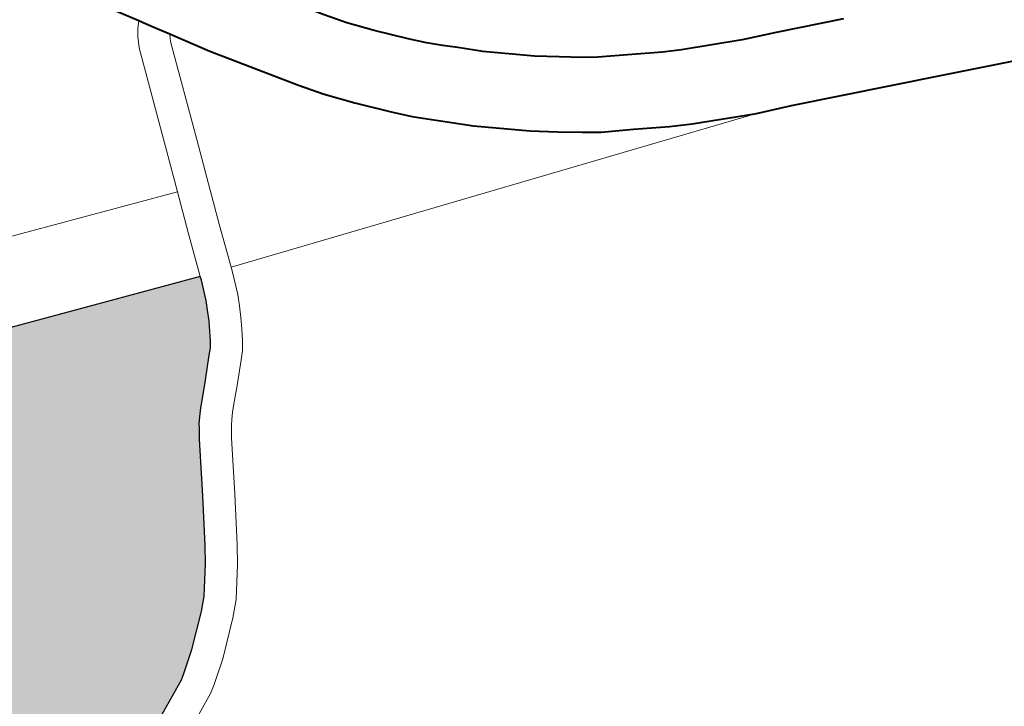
# Model space of a CAD drawing. Header units: metres. Extents: x 149090 to 149776, y 485756 to 486362.
# Tile 50 of 82: x 149608.74 to 149613.35, y 486290.34 to 486293.55. Entities that reach past the tile are written whole.
import ezdxf

# ---------------------------------------------------------------- set-up
doc = ezdxf.new("R2010")
doc.units = ezdxf.units.M
doc.header["$MEASUREMENT"] = 0
for name, color, linetype, lineweight in [('WVB-alg-onderhoek', 7, 'Continuous', 30), ('WVB-pen-brm-dik 018', 6, 'Continuous', 13), ('WVB-pen-dik 035', 1, 'Continuous', 40), ('WVB-raster-20%', 254, 'Continuous', 30), ('WVB-raster-60%', 253, 'Continuous', 30)]:
    doc.layers.add(name, color=color, linetype=linetype, lineweight=lineweight)

# ---------------------------------------------------------------- blocks, each defined once
blk = doc.blocks.new('INZET')
at = {"layer": 'WVB-raster-20%'}
blk.add_hatch(color=256, dxfattribs=at).paths.add_polyline_path([(-0.0677952, -0.1138905), (-0.0671853, -0.1136058), (-0.0661597, -0.1126733), (-0.0647178, -0.1085724), (-0.0644919, -0.1086535), (-0.0632705, -0.109106), (-0.0618281, -0.1096319), (-0.0618403, -0.1096661), (-0.0619138, -0.1098492), (-0.0619546, -0.1099304), (-0.0620007, -0.1100178), (-0.0620527, -0.1101032), (-0.062098, -0.1101808), (-0.0621367, -0.1102326), (-0.0621842, -0.1102826), (-0.0623476, -0.1104544), (-0.0624701, -0.1105755), (-0.0625323, -0.1106382), (-0.0625881, -0.1107022), (-0.0626309, -0.1107541), (-0.0626529, -0.1107861), (-0.0627107, -0.1108703), (-0.0629916, -0.1113219), (-0.0632411, -0.1117143), (-0.06334, -0.1118581), (-0.0635226, -0.1120958), (-0.0636237, -0.112198), (-0.0639033, -0.1124385), (-0.0640948, -0.1125783), (-0.0641244, -0.1125985), (-0.0641462, -0.1126134), (-0.064559, -0.1128102), (-0.0655064, -0.1132177), (-0.0659236, -0.1133958), (-0.0663157, -0.1135633), (-0.0666206, -0.1136639), (-0.0669373, -0.1137523), (-0.067262, -0.1138272), (-0.0675038, -0.1138641)])
at = {"layer": 'WVB-pen-brm-dik 018'}
for p, q in [((-0.0609209, -0.107346), (-0.0610466, -0.1071408)), ((-0.0609692, -0.1074003), (-0.0610148, -0.1074622)), ((-0.0610148, -0.1074622), (-0.0609692, -0.1074003)), ((-0.0609209, -0.107346), (-0.0609692, -0.1074003)), ((-0.0609692, -0.1074003), (-0.0609209, -0.107346)), ((-0.0608814, -0.1074105), (-0.0609209, -0.107346)), ((-0.0608187, -0.1075128), (-0.0608814, -0.1074105)), ((-0.0610148, -0.1074622), (-0.0610641, -0.1075549)), ((-0.0610641, -0.1075549), (-0.0610148, -0.1074622)), ((-0.0607554, -0.107616), (-0.0608187, -0.1075128)), ((-0.0610641, -0.1075549), (-0.0614004, -0.1084633)), ((-0.0614004, -0.1084633), (-0.0610641, -0.1075549)), ((-0.0615486, -0.1088636), (-0.0648236, -0.1076549)), ((-0.0648236, -0.1076549), (-0.0615486, -0.1088636)), ((-0.0611191, -0.1085674), (-0.0607898, -0.107678)), ((-0.0607898, -0.107678), (-0.0611191, -0.1085674)), ((-0.0607898, -0.107678), (-0.0607603, -0.1076225)), ((-0.0607603, -0.1076225), (-0.0607898, -0.107678)), ((-0.0607603, -0.1076225), (-0.0607554, -0.107616)), ((-0.0607554, -0.107616), (-0.0607603, -0.1076225)), ((-0.0607515, -0.1076224), (-0.0607554, -0.107616)), ((-0.0605423, -0.1079638), (-0.0607515, -0.1076224)), ((-0.0600475, -0.1087019), (-0.0605423, -0.1079638)), ((-0.0594725, -0.1083025), (-0.059342, -0.1084839)), ((-0.0614004, -0.1084633), (-0.0615486, -0.1088636)), ((-0.0615486, -0.1088636), (-0.0614004, -0.1084633)), ((-0.059342, -0.1084839), (-0.0591753, -0.1086902)), ((-0.0612672, -0.1089675), (-0.0611191, -0.1085674)), ((-0.0611191, -0.1085674), (-0.0612672, -0.1089675)), ((-0.0644919, -0.1086535), (-0.0632705, -0.109106)), ((-0.0598988, -0.1089086), (-0.0600475, -0.1087019)), ((-0.0591753, -0.1086902), (-0.0589599, -0.1089376)), ((-0.061685, -0.109232), (-0.0615486, -0.1088636)), ((-0.0615486, -0.1088636), (-0.061685, -0.109232)), ((-0.0614031, -0.1093346), (-0.0612672, -0.1089675)), ((-0.0612672, -0.1089675), (-0.0614031, -0.1093346)), ((-0.0597118, -0.1091401), (-0.0598988, -0.1089086)), ((-0.0589599, -0.1089376), (-0.0588408, -0.1090679)), ((-0.0588408, -0.1090679), (-0.0587323, -0.1091752)), ((-0.0632705, -0.109106), (-0.0618281, -0.1096319)), ((-0.0594822, -0.1094037), (-0.0597118, -0.1091401)), ((-0.0587323, -0.1091752), (-0.0586265, -0.1092733)), ((-0.0618281, -0.1096319), (-0.061685, -0.109232)), ((-0.061685, -0.109232), (-0.0618281, -0.1096319)), ((-0.0615442, -0.1097289), (-0.0614031, -0.1093346)), ((-0.0614031, -0.1093346), (-0.0615442, -0.1097289)), ((-0.0586265, -0.1092733), (-0.0584576, -0.1094371)), ((-0.0593454, -0.1095533), (-0.0594822, -0.1094037)), ((-0.0584576, -0.1094371), (-0.0580855, -0.1097528)), ((-0.0618281, -0.1096319), (-0.0618403, -0.1096661)), ((-0.0592166, -0.1096807), (-0.0593454, -0.1095533)), ((-0.0618403, -0.1096661), (-0.0619138, -0.1098492)), ((-0.0615442, -0.1097289), (-0.0615598, -0.1097725)), ((-0.0615598, -0.1097725), (-0.0615442, -0.1097289)), ((-0.0566978, -0.1113849), (-0.0615442, -0.1097289)), ((-0.0615442, -0.1097289), (-0.0566978, -0.1113849)), ((-0.0591385, -0.1097532), (-0.0592166, -0.1096807)), ((-0.0615598, -0.1097725), (-0.06164, -0.1099726)), ((-0.06164, -0.1099726), (-0.0615598, -0.1097725)), ((-0.0591083, -0.1097812), (-0.0591385, -0.1097532)), ((-0.0589282, -0.1099558), (-0.0591083, -0.1097812)), ((-0.0580855, -0.1097528), (-0.0579023, -0.1098898)), ((-0.0619138, -0.1098492), (-0.0619546, -0.1099304)), ((-0.0579023, -0.1098898), (-0.0577254, -0.1100196)), ((-0.0619546, -0.1099304), (-0.0620007, -0.1100178)), ((-0.06164, -0.1099726), (-0.0616879, -0.1100678)), ((-0.0616879, -0.1100678), (-0.06164, -0.1099726)), ((-0.0585219, -0.1103005), (-0.0589282, -0.1099558)), ((-0.0620007, -0.1100178), (-0.0620527, -0.1101032)), ((-0.0616879, -0.1100678), (-0.0617397, -0.1101659)), ((-0.0617397, -0.1101659), (-0.0616879, -0.1100678)), ((-0.0577254, -0.1100196), (-0.0576078, -0.1101016)), ((-0.062098, -0.1101808), (-0.0621367, -0.1102326)), ((-0.0620527, -0.1101032), (-0.062098, -0.1101808)), ((-0.0617397, -0.1101659), (-0.061795, -0.110257)), ((-0.061795, -0.110257), (-0.0617397, -0.1101659)), ((-0.0576078, -0.1101016), (-0.057367, -0.1102422)), ((-0.0621367, -0.1102326), (-0.0621842, -0.1102826)), ((-0.061795, -0.110257), (-0.0618476, -0.1103468)), ((-0.0618476, -0.1103468), (-0.061795, -0.110257)), ((-0.057367, -0.1102422), (-0.0570868, -0.11041)), ((-0.0621842, -0.1102826), (-0.0623476, -0.1104544)), ((-0.0618476, -0.1103468), (-0.0619069, -0.1104262)), ((-0.0619069, -0.1104262), (-0.0618476, -0.1103468)), ((-0.0583189, -0.1104524), (-0.0585219, -0.1103005)), ((-0.0623476, -0.1104544), (-0.0624701, -0.1105755)), ((-0.0619069, -0.1104262), (-0.0619667, -0.1104892)), ((-0.0619667, -0.1104892), (-0.0619069, -0.1104262)), ((-0.0581327, -0.1105889), (-0.0583189, -0.1104524)), ((-0.0570868, -0.11041), (-0.0569282, -0.1104953)), ((-0.0619667, -0.1104892), (-0.0621334, -0.1106645)), ((-0.0621334, -0.1106645), (-0.0619667, -0.1104892)), ((-0.0569282, -0.1104953), (-0.0564088, -0.1107471)), ((-0.0625323, -0.1106382), (-0.0625881, -0.1107022)), ((-0.0624701, -0.1105755), (-0.0625323, -0.1106382)), ((-0.0579851, -0.1106919), (-0.0581327, -0.1105889)), ((-0.0625881, -0.1107022), (-0.0626309, -0.1107541)), ((-0.0621334, -0.1106645), (-0.0622581, -0.1107878)), ((-0.0622581, -0.1107878), (-0.0621334, -0.1106645)), ((-0.0577233, -0.1108447), (-0.0579851, -0.1106919)), ((-0.0626529, -0.1107861), (-0.0627107, -0.1108703)), ((-0.0626309, -0.1107541), (-0.0626529, -0.1107861)), ((-0.0622581, -0.1107878), (-0.0623125, -0.1108427)), ((-0.0623125, -0.1108427), (-0.0622581, -0.1107878)), ((-0.0564088, -0.1107471), (-0.0561098, -0.1108733)), ((-0.0627107, -0.1108703), (-0.0629916, -0.1113219)), ((-0.0623593, -0.1108963), (-0.0623911, -0.1109348)), ((-0.0623911, -0.1109348), (-0.0623593, -0.1108963)), ((-0.0623125, -0.1108427), (-0.0623593, -0.1108963)), ((-0.0623593, -0.1108963), (-0.0623125, -0.1108427)), ((-0.0574325, -0.1110189), (-0.0577233, -0.1108447)), ((-0.0561098, -0.1108733), (-0.0555219, -0.1111326)), ((-0.0623911, -0.1109348), (-0.0624595, -0.1110345)), ((-0.0624595, -0.1110345), (-0.0623911, -0.1109348)), ((-0.0572467, -0.1111188), (-0.0574325, -0.1110189)), ((-0.0624595, -0.1110345), (-0.0627376, -0.1114816)), ((-0.0627376, -0.1114816), (-0.0624595, -0.1110345)), ((-0.0566978, -0.1113849), (-0.0572467, -0.1111188)), ((-0.0629916, -0.1113219), (-0.0632411, -0.1117143)), ((-0.0563872, -0.111516), (-0.0566978, -0.1113849)), ((-0.0627376, -0.1114816), (-0.0629909, -0.1118798)), ((-0.0629909, -0.1118798), (-0.0627376, -0.1114816)), ((-0.0550726, -0.112096), (-0.0563872, -0.111516)), ((-0.0632411, -0.1117143), (-0.06334, -0.1118581)), ((-0.06334, -0.1118581), (-0.0635226, -0.1120958)), ((-0.0629909, -0.1118798), (-0.0630972, -0.1120346)), ((-0.0630972, -0.1120346), (-0.0629909, -0.1118798)), ((-0.0635226, -0.1120958), (-0.0636237, -0.112198)), ((-0.0630972, -0.1120346), (-0.0632961, -0.1122935)), ((-0.0632961, -0.1122935), (-0.0630972, -0.1120346)), ((-0.0535858, -0.112755), (-0.0550726, -0.112096)), ((-0.0636237, -0.112198), (-0.0639033, -0.1124385)), ((-0.0632961, -0.1122935), (-0.0634189, -0.1124176)), ((-0.0634189, -0.1124176), (-0.0632961, -0.1122935)), ((-0.0639033, -0.1124385), (-0.0640948, -0.1125783)), ((-0.0634189, -0.1124176), (-0.0637167, -0.1126737)), ((-0.0637167, -0.1126737), (-0.0634189, -0.1124176)), ((-0.0640948, -0.1125783), (-0.0641244, -0.1125985)), ((-0.0641462, -0.1126134), (-0.064559, -0.1128102)), ((-0.0641244, -0.1125985), (-0.0641462, -0.1126134)), ((-0.0637167, -0.1126737), (-0.0639217, -0.1128234)), ((-0.0639217, -0.1128234), (-0.0637167, -0.1126737)), ((-0.0639217, -0.1128234), (-0.0639962, -0.1128742)), ((-0.0639962, -0.1128742), (-0.0639217, -0.1128234)), ((-0.0639962, -0.1128742), (-0.0644351, -0.1130835)), ((-0.0644351, -0.1130835), (-0.0639962, -0.1128742))]:
    blk.add_line(p, q, dxfattribs=at)
at = {"layer": 'WVB-pen-dik 035', "flags": 128}
for points in [[(-0.0610466, -0.1071408), (-0.0609209, -0.107346)], [(-0.0555219, -0.1111326), (-0.0561098, -0.1108733), (-0.0564088, -0.1107471), (-0.0569282, -0.1104953), (-0.0570868, -0.11041), (-0.057367, -0.1102422), (-0.0576078, -0.1101016), (-0.0577254, -0.1100196), (-0.0579023, -0.1098898), (-0.0580855, -0.1097528), (-0.0584576, -0.1094371), (-0.0586265, -0.1092733), (-0.0587323, -0.1091752), (-0.0588408, -0.1090679), (-0.0589599, -0.1089376), (-0.0591753, -0.1086902), (-0.059342, -0.1084839), (-0.0594725, -0.1083025), (-0.0599529, -0.1075859), (-0.0601547, -0.1072566)], [(-0.0609209, -0.107346), (-0.0608814, -0.1074105)], [(-0.0608814, -0.1074105), (-0.0608187, -0.1075128)], [(-0.0608187, -0.1075128), (-0.0607554, -0.107616)], [(-0.0607554, -0.107616), (-0.0607515, -0.1076224)], [(-0.0607515, -0.1076224), (-0.0605423, -0.1079638), (-0.0600475, -0.1087019), (-0.0598988, -0.1089086), (-0.0597118, -0.1091401), (-0.0594822, -0.1094037), (-0.0593454, -0.1095533), (-0.0592166, -0.1096807), (-0.0591385, -0.1097532)], [(-0.0591385, -0.1097532), (-0.0591083, -0.1097812), (-0.0589282, -0.1099558), (-0.0585219, -0.1103005), (-0.0583189, -0.1104524), (-0.0581327, -0.1105889), (-0.0579851, -0.1106919), (-0.0577233, -0.1108447), (-0.0574325, -0.1110189), (-0.0572467, -0.1111188), (-0.0566978, -0.1113849)], [(-0.0566978, -0.1113849), (-0.0563872, -0.111516), (-0.0550726, -0.112096)], [(-0.0550726, -0.112096), (-0.0535858, -0.112755), (-0.052038, -0.1134675), (-0.0504857, -0.1142061)]]:
    blk.add_lwpolyline(points, dxfattribs=at)
at = {"layer": 'WVB-raster-20%', "flags": 128}
blk.add_lwpolyline([(-0.064559, -0.1128102), (-0.0641462, -0.1126134), (-0.0641244, -0.1125985), (-0.0640948, -0.1125783), (-0.0639033, -0.1124385), (-0.0636237, -0.112198), (-0.0635226, -0.1120958), (-0.06334, -0.1118581), (-0.0632411, -0.1117143), (-0.0629916, -0.1113219), (-0.0627107, -0.1108703), (-0.0626529, -0.1107861), (-0.0626309, -0.1107541), (-0.0625881, -0.1107022), (-0.0625323, -0.1106382), (-0.0624701, -0.1105755), (-0.0623476, -0.1104544), (-0.0621842, -0.1102826), (-0.0621367, -0.1102326), (-0.062098, -0.1101808), (-0.0620527, -0.1101032), (-0.0620007, -0.1100178), (-0.0619546, -0.1099304), (-0.0619138, -0.1098492), (-0.0618403, -0.1096661), (-0.0618281, -0.1096319), (-0.0632705, -0.109106), (-0.0644919, -0.1086535)], dxfattribs=at)

msp = doc.modelspace()

# ---------------------------------------------------------------- linework, layer by layer
at = {"layer": 'WVB-alg-onderhoek', "lineweight": 40, "ltscale": 500}
msp.add_3dface([(149266.0511, 485765.9943), (149768.6553, 486120.415), (149603.259, 486354.9637), (149100.6548, 486000.543)], dxfattribs=at)

# ---------------------------------------------------------------- block references
at = {"layer": 'WVB-raster-60%', "xscale": 500.0000000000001, "yscale": 500.0000000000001, "zscale": 500.0000000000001, "rotation": 35.19028839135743}
msp.add_blockref('INZET', (149603.259, 486354.9637), dxfattribs=at)

doc.saveas('drawing.dxf')
